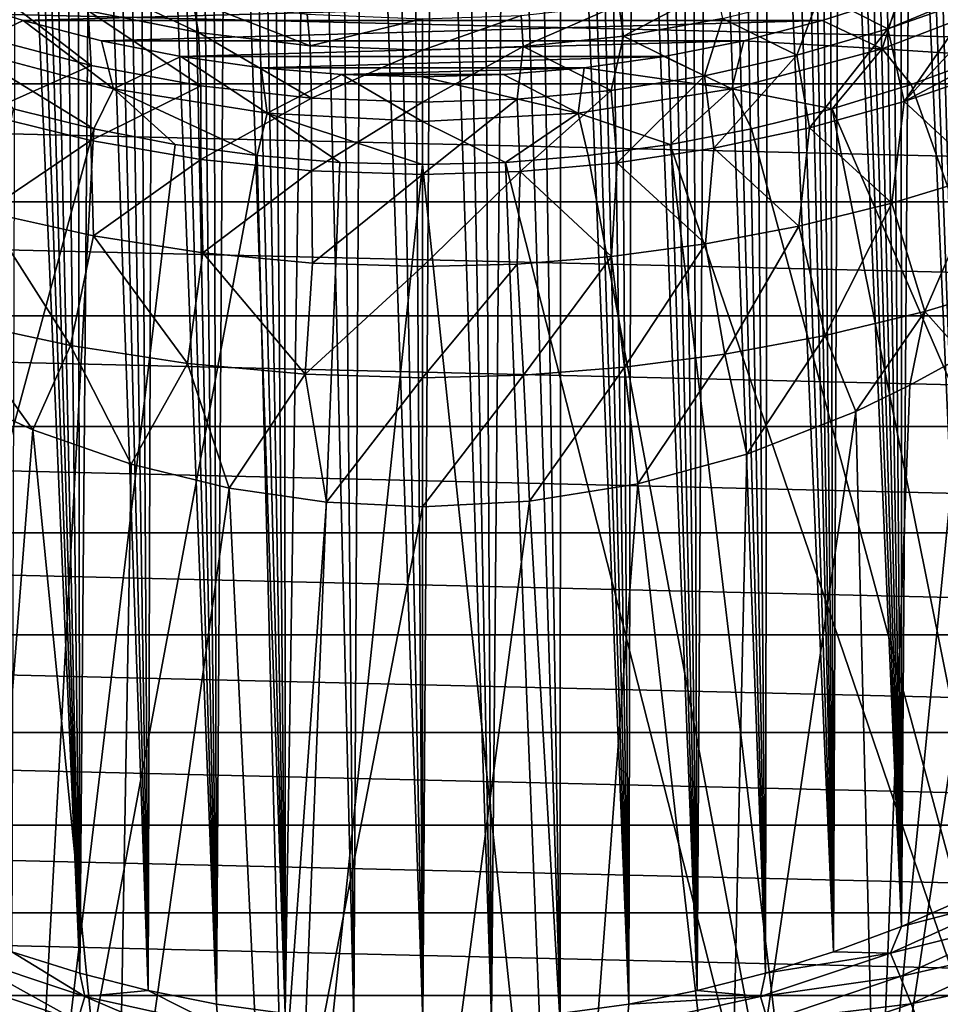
# Model space of a CAD drawing. Header units: metres. Extents: x -109 to 109, y -315 to 32.
# Tile 105 of 256: x -81 to -71, y -26 to -15. Entities that reach past the tile are written whole.
import ezdxf

# ---------------------------------------------------------------- set-up
doc = ezdxf.new("R2010")
doc.units = ezdxf.units.M
doc.layers.add('solid_K244242000C74_AAA', color=7, linetype='CONTINUOUS')

msp = doc.modelspace()

# ---------------------------------------------------------------- linework, layer by layer
at = {"layer": 'solid_K244242000C74_AAA'}
for points in [[(-76.499825, -26.060915, 72.49437), (-76.885284, -7.192336, 43.446877), (-77.149727, -7.220623, 43.504402)], [(-76.499825, -26.060915, 72.49437), (-76.62767, -7.178792, 43.419281), (-76.885284, -7.192336, 43.446877)], [(-76.499825, -26.060915, 72.49437), (-76.372528, -7.178788, 43.419273), (-76.62767, -7.178792, 43.419281)], [(-76.499825, -26.060915, 72.49437), (-75.749474, -26.040083, 72.491035), (-76.372528, -7.178788, 43.419273)], [(-75.749474, -26.040083, 72.491035), (-76.114922, -7.192319, 43.446842), (-76.372528, -7.178788, 43.419273)], [(-75.749474, -26.040083, 72.491035), (-75.850471, -7.220595, 43.504345), (-76.114922, -7.192319, 43.446842)], [(-77.250183, -26.040102, 72.491035), (-77.424118, -7.26533, 43.595291), (-77.710472, -7.328542, 43.723858)], [(-77.250183, -26.040102, 72.491035), (-77.149727, -7.220623, 43.504402), (-77.424118, -7.26533, 43.595291)], [(-77.250183, -26.040102, 72.491035), (-76.499825, -26.060915, 72.49437), (-77.149727, -7.220623, 43.504402)], [(-75.749474, -26.040083, 72.491035), (-75.57608, -7.265295, 43.595219), (-75.850471, -7.220595, 43.504345)], [(-75.749474, -26.040083, 72.491035), (-74.999443, -25.977449, 72.480888), (-75.57608, -7.265295, 43.595219)], [(-74.999443, -25.977449, 72.480888), (-75.289703, -7.328497, 43.72377), (-75.57608, -7.265295, 43.595219)], [(-78.000259, -25.977484, 72.480888), (-78.008881, -7.412884, 43.895241), (-78.161728, -7.463614, 43.998173)], [(-78.000259, -25.977484, 72.480888), (-77.710472, -7.328542, 43.723858), (-78.008881, -7.412884, 43.895241)], [(-78.000259, -25.977484, 72.480888), (-77.250183, -26.040102, 72.491035), (-77.710472, -7.328542, 43.723858)], [(-74.999443, -25.977449, 72.480888), (-74.991295, -7.41283, 43.89513), (-75.289703, -7.328497, 43.72377)], [(-74.999443, -25.977449, 72.480888), (-74.250511, -25.872911, 72.463966), (-74.991295, -7.41283, 43.89513)], [(-74.250511, -25.872911, 72.463966), (-74.838455, -7.463552, 43.998047), (-74.991295, -7.41283, 43.89513)], [(-78.000259, -25.977484, 72.480888), (-78.316971, -7.520115, 44.11285), (-78.474045, -7.582576, 44.239571)], [(-78.000259, -25.977484, 72.480888), (-78.161728, -7.463614, 43.998173), (-78.316971, -7.520115, 44.11285)], [(-74.250511, -25.872911, 72.463966), (-74.683212, -7.520044, 44.112705), (-74.838455, -7.463552, 43.998047)], [(-74.250511, -25.872911, 72.463966), (-74.526146, -7.582496, 44.23941), (-74.683212, -7.520044, 44.112705)], [(-78.000259, -25.977484, 72.480888), (-78.474045, -7.582576, 44.239571), (-78.632393, -7.651224, 44.378662)], [(-74.250511, -25.872911, 72.463966), (-74.367798, -7.651137, 44.378487), (-74.526146, -7.582496, 44.23941)], [(-78.749229, -25.872953, 72.463974), (-78.792198, -7.725924, 44.530025), (-78.953049, -7.807104, 44.694305)], [(-78.749229, -25.872953, 72.463974), (-78.632393, -7.651224, 44.378662), (-78.792198, -7.725924, 44.530025)], [(-78.749229, -25.872953, 72.463974), (-78.000259, -25.977484, 72.480888), (-78.632393, -7.651224, 44.378662)], [(-74.250511, -25.872911, 72.463966), (-74.207993, -7.72583, 44.529839), (-74.367798, -7.651137, 44.378487)], [(-74.250511, -25.872911, 72.463966), (-73.502701, -25.725929, 72.439949), (-74.207993, -7.72583, 44.529839)], [(-73.502701, -25.725929, 72.439949), (-74.047142, -7.807005, 44.694107), (-74.207993, -7.72583, 44.529839)], [(-78.749229, -25.872953, 72.463974), (-78.953049, -7.807104, 44.694305), (-79.114899, -7.894712, 44.871468)], [(-73.502701, -25.725929, 72.439949), (-73.885284, -7.894608, 44.871254), (-74.047142, -7.807005, 44.694107)], [(-78.749229, -25.872953, 72.463974), (-79.114899, -7.894712, 44.871468), (-79.277687, -7.988894, 45.061775)], [(-73.502701, -25.725929, 72.439949), (-73.722504, -7.988783, 45.061554), (-73.885284, -7.894608, 44.871254)], [(-78.749229, -25.872953, 72.463974), (-79.277687, -7.988894, 45.061775), (-79.441193, -8.089998, 45.26577)], [(-73.502701, -25.725929, 72.439949), (-73.55899, -8.089882, 45.265533), (-73.722504, -7.988783, 45.061554)], [(-79.497078, -25.725977, 72.439957), (-79.441193, -8.089998, 45.26577), (-79.605461, -8.197848, 45.483234)], [(-79.497078, -25.725977, 72.439957), (-78.749229, -25.872953, 72.463974), (-79.441193, -8.089998, 45.26577)], [(-73.502701, -25.725929, 72.439949), (-73.394714, -8.197726, 45.482986), (-73.55899, -8.089882, 45.265533)], [(-79.497078, -25.725977, 72.439957), (-79.605461, -8.197848, 45.483234), (-79.770363, -8.312894, 45.714874)], [(-73.502701, -25.725929, 72.439949), (-72.757027, -25.536171, 72.40876), (-73.394714, -8.197726, 45.482986)], [(-72.757027, -25.536171, 72.40876), (-73.229813, -8.312767, 45.714619), (-73.394714, -8.197726, 45.482986)], [(-79.497078, -25.725977, 72.439957), (-79.770363, -8.312894, 45.714874), (-79.935829, -8.435229, 45.960857)], [(-72.757027, -25.536171, 72.40876), (-73.064339, -8.435098, 45.96059), (-73.229813, -8.312767, 45.714619)], [(-79.497078, -25.725977, 72.439957), (-79.935829, -8.435229, 45.960857), (-80.101852, -8.564891, 46.221283)], [(-72.757027, -25.536171, 72.40876), (-72.898315, -8.564754, 46.221008), (-73.064339, -8.435098, 45.96059)], [(-80.24279, -25.536224, 72.408768), (-80.101852, -8.564891, 46.221283), (-80.268311, -8.702482, 46.497082)], [(-80.24279, -25.536224, 72.408768), (-79.497078, -25.725977, 72.439957), (-80.101852, -8.564891, 46.221283)], [(-72.757027, -25.536171, 72.40876), (-72.73185, -8.702342, 46.496799), (-72.898315, -8.564754, 46.221008)], [(-80.24279, -25.536224, 72.408768), (-80.268311, -8.702482, 46.497082), (-80.435219, -8.847782, 46.787956)], [(-72.757027, -25.536171, 72.40876), (-72.013756, -25.302849, 72.369995), (-72.73185, -8.702342, 46.496799)], [(-72.013756, -25.302849, 72.369995), (-72.564941, -8.847638, 46.78767), (-72.73185, -8.702342, 46.496799)], [(-80.24279, -25.536224, 72.408768), (-80.435219, -8.847782, 46.787956), (-80.602501, -9.001299, 47.094704)], [(-72.013756, -25.302849, 72.369995), (-72.397659, -9.001152, 47.09441), (-72.564941, -8.847638, 46.78767)], [(-80.24279, -25.536224, 72.408768), (-80.602501, -9.001299, 47.094704), (-80.71418, -9.108478, 47.308434)], [(-72.013756, -25.302849, 72.369995), (-72.285973, -9.108328, 47.308136), (-72.397659, -9.001152, 47.09441)], [(-80.24279, -25.536224, 72.408768), (-80.71418, -9.108478, 47.308434), (-80.826012, -9.219296, 47.529221)], [(-72.013756, -25.302849, 72.369995), (-72.174141, -9.219144, 47.528915), (-72.285973, -9.108328, 47.308136)], [(-80.24279, -25.536224, 72.408768), (-80.826012, -9.219296, 47.529221), (-80.937958, -9.333984, 47.757416)], [(-72.013756, -25.302849, 72.369995), (-72.062187, -9.333831, 47.757111), (-72.174141, -9.219144, 47.528915)], [(-80.986099, -25.302898, 72.370003), (-80.24279, -25.536224, 72.408768), (-80.937958, -9.333984, 47.757416)], [(-72.013756, -25.302849, 72.369995), (-71.950165, -9.452671, 47.993137), (-72.062187, -9.333831, 47.757111)], [(-72.013756, -25.302849, 72.369995), (-71.273697, -25.025198, 72.323257), (-71.950165, -9.452671, 47.993137)], [(-71.273697, -25.025198, 72.323257), (-71.838081, -9.575739, 48.237118), (-71.950165, -9.452671, 47.993137)], [(-71.273697, -25.025198, 72.323257), (-71.725906, -9.702785, 48.488693), (-71.838081, -9.575739, 48.237118)], [(-71.273697, -25.025198, 72.323257), (-71.613701, -9.834111, 48.748306), (-71.725906, -9.702785, 48.488693)], [(-71.273697, -25.025198, 72.323257), (-71.501518, -9.970052, 49.016457), (-71.613701, -9.834111, 48.748306)], [(-71.273697, -25.025198, 72.323257), (-71.389359, -10.11062, 49.293163), (-71.501518, -9.970052, 49.016457)], [(-71.273697, -25.025198, 72.323257), (-71.277191, -10.255587, 49.578102), (-71.389359, -10.11062, 49.293163)], [(-71.273697, -25.025198, 72.323257), (-71.1651, -10.405327, 49.871819), (-71.277191, -10.255587, 49.578102)], [(-71.273697, -25.025198, 72.323257), (-70.537712, -24.702486, 72.268303), (-71.1651, -10.405327, 49.871819)], [(-70.537712, -24.702486, 72.268303), (-71.053169, -10.560236, 50.174866), (-71.1651, -10.405327, 49.871819)], [(-70.537712, -24.702486, 72.268303), (-70.941376, -10.720232, 50.487144), (-71.053169, -10.560236, 50.174866)], [(-70.537712, -24.702486, 72.268303), (-70.829697, -10.885139, 50.808395), (-70.941376, -10.720232, 50.487144)], [(-104.631042, -14.502484, -83.82), (-48.368961, -14.502484, -83.82), (-49.090897, -15.824654, -83.82)], [(-104.631042, -14.502484, -83.82), (-49.090897, -15.824654, -83.82), (-103.909103, -15.824654, -83.82)], [(-71.421463, -15.224032, -5.485345), (-72.162079, -14.842893, -8.318835), (-71.120918, -14.50281, -7.942149)], [(-70.446632, -14.815431, -5.276435), (-71.421463, -15.224032, -5.485345), (-71.120918, -14.50281, -7.942149)], [(-81.330605, -14.691946, -8.151845), (-80.119278, -15.622746, -5.956974), (-81.296234, -15.312435, -5.589732)], [(-81.330605, -14.691946, -8.151845), (-80.15139, -15.023989, -8.520901), (-80.119278, -15.622746, -5.956974)], [(-80.23735, -14.645482, -11.126739), (-78.948029, -15.262971, -8.788184), (-80.15139, -15.023989, -8.520901)], [(-80.23735, -14.645482, -11.126739), (-79.008621, -14.904348, -11.394264), (-78.948029, -15.262971, -8.788184)], [(-74.307457, -15.301259, -8.830894), (-74.358116, -14.961293, -11.452969), (-73.303139, -14.772494, -11.257586)], [(-73.226051, -15.109593, -8.616124), (-74.307457, -15.301259, -8.830894), (-73.303139, -14.772494, -11.257586)], [(-71.483475, -15.439268, -73.162537), (-70.316765, -15.518793, -73.288864), (-69.897118, -14.830321, -73.162537)], [(-71.483475, -15.439268, -73.162537), (-69.897118, -14.830321, -73.162537), (-71.29789, -14.863521, -73.120003)], [(-70.446632, -14.815431, -5.276435), (-70.455124, -14.879436, -5.075254), (-71.421463, -15.224032, -5.485345)], [(-81.702209, -14.863488, -73.120003), (-80.860687, -15.131768, -73.120003), (-71.29789, -14.863521, -73.120003)], [(-81.516525, -15.439268, -73.162537), (-80.860687, -15.131768, -73.120003), (-81.702209, -14.863488, -73.120003)], [(-80.860687, -15.131768, -73.120003), (-72.139412, -15.131796, -73.120003), (-71.29789, -14.863521, -73.120003)], [(-79.008621, -14.904348, -11.394264), (-77.728065, -15.40711, -8.950097), (-78.948029, -15.262971, -8.788184)], [(-79.008621, -14.904348, -11.394264), (-77.759369, -15.060888, -11.556352), (-77.728065, -15.40711, -8.950097)], [(-72.414055, -15.510916, -5.823744), (-73.226051, -15.109593, -8.616124), (-72.162079, -14.842893, -8.318835)], [(-71.421463, -15.224032, -5.485345), (-72.414055, -15.510916, -5.823744), (-72.162079, -14.842893, -8.318835)], [(-71.483475, -15.439268, -73.162537), (-71.29789, -14.863521, -73.120003), (-72.139412, -15.131796, -73.120003)], [(-71.243546, -16.017426, -2.936807), (-71.421463, -15.224032, -5.485345), (-70.455124, -14.879436, -5.075254)], [(-71.243546, -16.017426, -2.936807), (-70.455124, -14.879436, -5.075254), (-70.446556, -15.162951, -4.174221)], [(-80.15139, -15.023989, -8.520901), (-78.923477, -15.845091, -6.222844), (-80.119278, -15.622746, -5.956974)], [(-80.15139, -15.023989, -8.520901), (-78.948029, -15.262971, -8.788184), (-78.923477, -15.845091, -6.222844)], [(-75.400879, -15.416716, -8.960795), (-75.425995, -15.075191, -11.571066), (-74.358116, -14.961293, -11.452969)], [(-74.307457, -15.301259, -8.830894), (-75.400879, -15.416716, -8.960795), (-74.358116, -14.961293, -11.452969)], [(-81.516525, -15.439268, -73.162537), (-79.875198, -15.87906, -73.162537), (-80.860687, -15.131768, -73.120003)], [(-80.860687, -15.131768, -73.120003), (-80.005066, -15.352563, -73.120003), (-72.139412, -15.131796, -73.120003)], [(-79.875198, -15.87906, -73.162537), (-80.005066, -15.352563, -73.120003), (-80.860687, -15.131768, -73.120003)], [(-80.005066, -15.352563, -73.120003), (-72.995033, -15.352585, -73.120003), (-72.139412, -15.131796, -73.120003)], [(-77.759369, -15.060888, -11.556352), (-76.5, -15.113304, -11.610658), (-77.728065, -15.40711, -8.950097)], [(-77.728065, -15.40711, -8.950097), (-76.5, -15.113304, -11.610658), (-76.5, -15.455313, -9.004325)], [(-76.5, -15.455313, -9.004325), (-76.5, -15.113304, -11.610658), (-75.425995, -15.075191, -11.571066)], [(-75.400879, -15.416716, -8.960795), (-76.5, -15.455313, -9.004325), (-75.425995, -15.075191, -11.571066)], [(-73.421967, -15.734764, -6.090323), (-74.307457, -15.301259, -8.830894), (-73.226051, -15.109593, -8.616124)], [(-72.414055, -15.510916, -5.823744), (-73.421967, -15.734764, -6.090323), (-73.226051, -15.109593, -8.616124)], [(-71.483475, -15.439268, -73.162537), (-72.139412, -15.131796, -73.120003), (-72.995033, -15.352585, -73.120003)], [(-78.948029, -15.262971, -8.788184), (-77.714828, -15.978776, -6.383862), (-78.923477, -15.845091, -6.222844)], [(-78.948029, -15.262971, -8.788184), (-77.728065, -15.40711, -8.950097), (-77.714828, -15.978776, -6.383862)], [(-72.276253, -16.304403, -3.289857), (-72.414055, -15.510916, -5.823744), (-71.421463, -15.224032, -5.485345)], [(-71.243546, -16.017426, -2.936807), (-72.276253, -16.304403, -3.289857), (-71.421463, -15.224032, -5.485345)], [(-70.32357, -15.526199, -2.994905), (-71.243546, -16.017426, -2.936807), (-70.446556, -15.162951, -4.174221)], [(-81.296234, -15.312435, -5.589732), (-80.119278, -15.622746, -5.956974), (-81.306709, -16.150692, -3.100439)], [(-80.005066, -15.352563, -73.120003), (-79.138397, -15.524976, -73.120003), (-72.995033, -15.352585, -73.120003)], [(-79.875198, -15.87906, -73.162537), (-79.138397, -15.524976, -73.120003), (-80.005066, -15.352563, -73.120003)], [(-79.138397, -15.524976, -73.120003), (-73.861702, -15.524992, -73.120003), (-72.995033, -15.352585, -73.120003)], [(-74.44146, -15.895016, -6.282645), (-75.400879, -15.416716, -8.960795), (-74.307457, -15.301259, -8.830894)], [(-73.421967, -15.734764, -6.090323), (-74.44146, -15.895016, -6.282645), (-74.307457, -15.301259, -8.830894)], [(-73.124802, -15.87906, -73.162537), (-72.995033, -15.352585, -73.120003), (-73.861702, -15.524992, -73.120003)], [(-73.124802, -15.87906, -73.162537), (-71.483475, -15.439268, -73.162537), (-72.995033, -15.352585, -73.120003)], [(-81.516525, -15.439268, -73.162537), (-80.969124, -16.096342, -73.288864), (-80.091133, -16.31469, -73.288864)], [(-81.516525, -15.439268, -73.162537), (-80.091133, -16.31469, -73.288864), (-79.875198, -15.87906, -73.162537)], [(-77.728065, -15.40711, -8.950097), (-76.5, -15.455313, -9.004325), (-77.714828, -15.978776, -6.383862)], [(-77.714828, -15.978776, -6.383862), (-76.5, -15.455313, -9.004325), (-76.5, -16.023417, -6.43777)], [(-76.5, -16.023417, -6.43777), (-76.5, -15.455313, -9.004325), (-75.400879, -15.416716, -8.960795)], [(-75.468918, -15.991272, -6.39887), (-76.5, -16.023417, -6.43777), (-75.400879, -15.416716, -8.960795)], [(-74.44146, -15.895016, -6.282645), (-75.468918, -15.991272, -6.39887), (-75.400879, -15.416716, -8.960795)], [(-73.124802, -15.87906, -73.162537), (-72.030884, -16.096346, -73.288864), (-71.483475, -15.439268, -73.162537)], [(-71.483475, -15.439268, -73.162537), (-72.030884, -16.096346, -73.288864), (-71.166, -15.830786, -73.288864)], [(-71.483475, -15.439268, -73.162537), (-71.166, -15.830786, -73.288864), (-70.316765, -15.518793, -73.288864)], [(-79.875198, -15.87906, -73.162537), (-78.196892, -16.144876, -73.162537), (-79.138397, -15.524976, -73.120003)], [(-79.138397, -15.524976, -73.120003), (-78.263824, -15.648487, -73.120003), (-73.861702, -15.524992, -73.120003)], [(-78.196892, -16.144876, -73.162537), (-78.263824, -15.648487, -73.120003), (-79.138397, -15.524976, -73.120003)], [(-78.263824, -15.648487, -73.120003), (-74.736267, -15.648499, -73.120003), (-73.861702, -15.524992, -73.120003)], [(-73.124802, -15.87906, -73.162537), (-73.861702, -15.524992, -73.120003), (-74.736267, -15.648499, -73.120003)], [(-73.321426, -16.5273, -3.568003), (-73.421967, -15.734764, -6.090323), (-72.414055, -15.510916, -5.823744)], [(-72.276253, -16.304403, -3.289857), (-73.321426, -16.5273, -3.568003), (-72.414055, -15.510916, -5.823744)], [(-70.32357, -15.526199, -2.994905), (-70.239967, -15.670241, -2.51987), (-71.243546, -16.017426, -2.936807)], [(-66.510643, -28.862324, -78.325066), (-70.316765, -15.518793, -73.288864), (-71.166, -15.830786, -73.288864)], [(-80.119278, -15.622746, -5.956974), (-80.12104, -16.440964, -3.460095), (-81.306709, -16.150692, -3.100439)], [(-80.119278, -15.622746, -5.956974), (-78.923477, -15.845091, -6.222844), (-80.12104, -16.440964, -3.460095)], [(-78.263824, -15.648487, -73.120003), (-77.383087, -15.722808, -73.120003), (-74.736267, -15.648499, -73.120003)], [(-78.196892, -16.144876, -73.162537), (-77.383087, -15.722808, -73.120003), (-78.263824, -15.648487, -73.120003)], [(-77.383087, -15.722808, -73.120003), (-75.617012, -15.722814, -73.120003), (-74.736267, -15.648499, -73.120003)], [(-74.803108, -16.144876, -73.162537), (-74.736267, -15.648499, -73.120003), (-75.617012, -15.722814, -73.120003)], [(-74.803108, -16.144876, -73.162537), (-73.124802, -15.87906, -73.162537), (-74.736267, -15.648499, -73.120003)], [(-70.374748, -16.820259, -0.232825), (-71.243546, -16.017426, -2.936807), (-70.239967, -15.670241, -2.51987)], [(-78.196892, -16.144876, -73.162537), (-76.5, -16.233807, -73.162537), (-77.383087, -15.722808, -73.120003)], [(-77.383087, -15.722808, -73.120003), (-76.500046, -15.747568, -73.120003), (-75.617012, -15.722814, -73.120003)], [(-76.5, -16.233807, -73.162537), (-76.500046, -15.747568, -73.120003), (-77.383087, -15.722808, -73.120003)], [(-74.803108, -16.144876, -73.162537), (-75.617012, -15.722814, -73.120003), (-76.500046, -15.747568, -73.120003)], [(-76.5, -16.233807, -73.162537), (-74.803108, -16.144876, -73.162537), (-76.500046, -15.747568, -73.120003)], [(-74.375824, -16.68627, -3.768698), (-74.44146, -15.895016, -6.282645), (-73.421967, -15.734764, -6.090323)], [(-73.321426, -16.5273, -3.568003), (-74.375824, -16.68627, -3.768698), (-73.421967, -15.734764, -6.090323)], [(-103.909103, -15.824654, -83.82), (-49.090897, -15.824654, -83.82), (-49.874958, -17.110952, -83.82)], [(-103.909103, -15.824654, -83.82), (-49.874958, -17.110952, -83.82), (-103.125038, -17.110952, -83.82)], [(-78.923477, -15.845091, -6.222844), (-78.921631, -16.64793, -3.720317), (-80.12104, -16.440964, -3.460095)], [(-79.875198, -15.87906, -73.162537), (-80.091133, -16.31469, -73.288864), (-79.202606, -16.485182, -73.288864)], [(-79.875198, -15.87906, -73.162537), (-79.202606, -16.485182, -73.288864), (-78.30616, -16.607321, -73.288864)], [(-79.875198, -15.87906, -73.162537), (-78.30616, -16.607321, -73.288864), (-78.196892, -16.144876, -73.162537)], [(-78.923477, -15.845091, -6.222844), (-77.714828, -15.978776, -6.383862), (-78.921631, -16.64793, -3.720317)], [(-75.436531, -16.781515, -3.890001), (-75.468918, -15.991272, -6.39887), (-74.44146, -15.895016, -6.282645)], [(-74.375824, -16.68627, -3.768698), (-75.436531, -16.781515, -3.890001), (-74.44146, -15.895016, -6.282645)], [(-74.803108, -16.144876, -73.162537), (-73.797401, -16.485184, -73.288864), (-73.124802, -15.87906, -73.162537)], [(-73.124802, -15.87906, -73.162537), (-73.797401, -16.485184, -73.288864), (-72.908875, -16.314692, -73.288864)], [(-73.124802, -15.87906, -73.162537), (-72.908875, -16.314692, -73.288864), (-72.030884, -16.096346, -73.288864)], [(-66.510643, -28.862324, -78.325066), (-71.166, -15.830786, -73.288864), (-72.030884, -16.096346, -73.288864)], [(-77.714828, -15.978776, -6.383862), (-77.712967, -16.77194, -3.877852), (-78.921631, -16.64793, -3.720317)], [(-77.714828, -15.978776, -6.383862), (-76.5, -16.023417, -6.43777), (-77.712967, -16.77194, -3.877852)], [(-76.5, -16.81328, -3.930569), (-76.5, -16.023417, -6.43777), (-75.468918, -15.991272, -6.39887)], [(-75.436531, -16.781515, -3.890001), (-76.5, -16.81328, -3.930569), (-75.468918, -15.991272, -6.39887)], [(-71.377975, -17.128117, -0.61378), (-72.276253, -16.304403, -3.289857), (-71.243546, -16.017426, -2.936807)], [(-70.374748, -16.820259, -0.232825), (-71.377975, -17.128117, -0.61378), (-71.243546, -16.017426, -2.936807)], [(-83.700592, -29.681179, -78.325066), (-80.091133, -16.31469, -73.288864), (-80.969124, -16.096342, -73.288864)], [(-77.712967, -16.77194, -3.877852), (-76.5, -16.023417, -6.43777), (-76.5, -16.81328, -3.930569)], [(-69.299423, -29.681183, -78.325066), (-72.030884, -16.096346, -73.288864), (-72.908875, -16.314692, -73.288864)], [(-69.299423, -29.681183, -78.325066), (-66.510643, -28.862324, -78.325066), (-72.030884, -16.096346, -73.288864)], [(-81.306709, -16.150692, -3.100439), (-80.12104, -16.440964, -3.460095), (-81.276794, -17.219954, -0.729353)], [(-78.196892, -16.144876, -73.162537), (-78.30616, -16.607321, -73.288864), (-77.404404, -16.680748, -73.288864)], [(-78.196892, -16.144876, -73.162537), (-77.404404, -16.680748, -73.288864), (-76.500008, -16.705248, -73.288864)], [(-78.196892, -16.144876, -73.162537), (-76.500008, -16.705248, -73.288864), (-76.5, -16.233807, -73.162537)], [(-76.5, -16.233807, -73.162537), (-76.500008, -16.705248, -73.288864), (-75.595604, -16.68075, -73.288864)], [(-76.5, -16.233807, -73.162537), (-75.595604, -16.68075, -73.288864), (-74.803108, -16.144876, -73.162537)], [(-74.803108, -16.144876, -73.162537), (-75.595604, -16.68075, -73.288864), (-74.693855, -16.607323, -73.288864)], [(-74.803108, -16.144876, -73.162537), (-74.693855, -16.607323, -73.288864), (-73.797401, -16.485184, -73.288864)], [(-83.700592, -29.681179, -78.325066), (-80.846611, -30.231241, -78.325066), (-80.091133, -16.31469, -73.288864)], [(-80.846611, -30.231241, -78.325066), (-79.202606, -16.485182, -73.288864), (-80.091133, -16.31469, -73.288864)], [(-69.299423, -29.681183, -78.325066), (-72.908875, -16.314692, -73.288864), (-73.797401, -16.485184, -73.288864)], [(-72.391357, -17.378315, -0.929834), (-73.321426, -16.5273, -3.568003), (-72.276253, -16.304403, -3.289857)], [(-71.377975, -17.128117, -0.61378), (-72.391357, -17.378315, -0.929834), (-72.276253, -16.304403, -3.289857)], [(-80.12104, -16.440964, -3.460095), (-80.092621, -17.483259, -1.064336), (-81.276794, -17.219954, -0.729353)], [(-80.12104, -16.440964, -3.460095), (-78.921631, -16.64793, -3.720317), (-80.092621, -17.483259, -1.064336)], [(-80.846611, -30.231241, -78.325066), (-78.30616, -16.607321, -73.288864), (-79.202606, -16.485182, -73.288864)], [(-72.153404, -30.231243, -78.325066), (-73.797401, -16.485184, -73.288864), (-74.693855, -16.607323, -73.288864)], [(-73.412254, -17.571783, -1.178415), (-74.375824, -16.68627, -3.768698), (-73.321426, -16.5273, -3.568003)], [(-72.153404, -30.231243, -78.325066), (-69.299423, -29.681183, -78.325066), (-73.797401, -16.485184, -73.288864)], [(-72.391357, -17.378315, -0.929834), (-73.412254, -17.571783, -1.178415), (-73.321426, -16.5273, -3.568003)], [(-80.846611, -30.231241, -78.325066), (-77.95327, -30.507523, -78.325066), (-78.30616, -16.607321, -73.288864)], [(-78.921631, -16.64793, -3.720317), (-78.89975, -17.670128, -1.306428), (-80.092621, -17.483259, -1.064336)], [(-78.921631, -16.64793, -3.720317), (-77.712967, -16.77194, -3.877852), (-78.89975, -17.670128, -1.306428)], [(-77.95327, -30.507523, -78.325066), (-77.404404, -16.680748, -73.288864), (-78.30616, -16.607321, -73.288864)], [(-72.153404, -30.231243, -78.325066), (-74.693855, -16.607323, -73.288864), (-75.595604, -16.68075, -73.288864)], [(-77.712967, -16.77194, -3.877852), (-77.701118, -17.781729, -1.452877), (-78.89975, -17.670128, -1.306428)], [(-77.95327, -30.507523, -78.325066), (-76.500008, -16.705248, -73.288864), (-77.404404, -16.680748, -73.288864)], [(-77.95327, -30.507523, -78.325066), (-75.046753, -30.507524, -78.325066), (-76.500008, -16.705248, -73.288864)], [(-77.712967, -16.77194, -3.877852), (-76.5, -16.81328, -3.930569), (-77.701118, -17.781729, -1.452877)], [(-75.046753, -30.507524, -78.325066), (-75.595604, -16.68075, -73.288864), (-76.500008, -16.705248, -73.288864)], [(-75.046753, -30.507524, -78.325066), (-72.153404, -30.231243, -78.325066), (-75.595604, -16.68075, -73.288864)], [(-74.438568, -17.709305, -1.357534), (-75.436531, -16.781515, -3.890001), (-74.375824, -16.68627, -3.768698)], [(-73.412254, -17.571783, -1.178415), (-74.438568, -17.709305, -1.357534), (-74.375824, -16.68627, -3.768698)], [(-77.701118, -17.781729, -1.452877), (-76.5, -16.81328, -3.930569), (-76.5, -17.81888, -1.501843)], [(-76.5, -17.81888, -1.501843), (-76.5, -16.81328, -3.930569), (-75.436531, -16.781515, -3.890001)], [(-75.468575, -17.791487, -1.465719), (-76.5, -17.81888, -1.501843), (-75.436531, -16.781515, -3.890001)], [(-74.438568, -17.709305, -1.357534), (-75.468575, -17.791487, -1.465719), (-75.436531, -16.781515, -3.890001)], [(-71.015907, -18.310417, 1.758527), (-71.377975, -17.128117, -0.61378), (-70.374748, -16.820259, -0.232825)], [(-69.934914, -17.985365, 2.156766), (-71.015907, -18.310417, 1.758527), (-70.374748, -16.820259, -0.232825)], [(-103.125038, -17.110952, -83.82), (-49.874958, -17.110952, -83.82), (-50.71907, -18.358145, -83.82)], [(-103.125038, -17.110952, -83.82), (-50.71907, -18.358145, -83.82), (-102.28093, -18.358145, -83.82)], [(-72.10498, -18.573198, 1.428044), (-72.391357, -17.378315, -0.929834), (-71.377975, -17.128117, -0.61378)], [(-71.015907, -18.310417, 1.758527), (-72.10498, -18.573198, 1.428044), (-71.377975, -17.128117, -0.61378)], [(-81.276794, -17.219954, -0.729353), (-80.343918, -18.682596, 1.28805), (-81.616028, -18.406242, 1.63879)], [(-81.276794, -17.219954, -0.729353), (-80.092621, -17.483259, -1.064336), (-80.343918, -18.682596, 1.28805)], [(-73.199554, -18.775484, 1.168115), (-73.412254, -17.571783, -1.178415), (-72.391357, -17.378315, -0.929834)], [(-72.10498, -18.573198, 1.428044), (-73.199554, -18.775484, 1.168115), (-72.391357, -17.378315, -0.929834)], [(-80.092621, -17.483259, -1.064336), (-79.065666, -18.877785, 1.034538), (-80.343918, -18.682596, 1.28805)], [(-80.092621, -17.483259, -1.064336), (-78.89975, -17.670128, -1.306428), (-79.065666, -18.877785, 1.034538)], [(-74.297806, -18.918734, 0.980791), (-74.438568, -17.709305, -1.357534), (-73.412254, -17.571783, -1.178415)], [(-73.199554, -18.775484, 1.168115), (-74.297806, -18.918734, 0.980791), (-73.412254, -17.571783, -1.178415)], [(-78.89975, -17.670128, -1.306428), (-77.783569, -18.99395, 0.881164), (-79.065666, -18.877785, 1.034538)], [(-78.89975, -17.670128, -1.306428), (-77.701118, -17.781729, -1.452877), (-77.783569, -18.99395, 0.881164)], [(-75.398521, -19.004122, 0.867644), (-75.468575, -17.791487, -1.465719), (-74.438568, -17.709305, -1.357534)], [(-74.297806, -18.918734, 0.980791), (-75.398521, -19.004122, 0.867644), (-74.438568, -17.709305, -1.357534)], [(-77.701118, -17.781729, -1.452877), (-76.5, -17.81888, -1.501843), (-77.783569, -18.99395, 0.881164)], [(-77.783569, -18.99395, 0.881164), (-76.5, -17.81888, -1.501843), (-76.5, -19.032547, 0.829884)], [(-76.5, -19.032547, 0.829884), (-76.5, -17.81888, -1.501843), (-75.468575, -17.791487, -1.465719)], [(-75.398521, -19.004122, 0.867644), (-76.5, -19.032547, 0.829884), (-75.468575, -17.791487, -1.465719)], [(-69.934914, -17.985365, 2.156766), (-70.588783, -18.789183, 2.798339), (-71.015907, -18.310417, 1.758527)], [(-102.28093, -18.358145, -83.82), (-50.71907, -18.358145, -83.82), (-51.622013, -19.564362, -83.82)], [(-102.28093, -18.358145, -83.82), (-51.622013, -19.564362, -83.82), (-101.377991, -19.564362, -83.82)], [(-71.015907, -18.310417, 1.758527), (-71.772491, -19.401625, 2.88948), (-72.10498, -18.573198, 1.428044)], [(-71.015907, -18.310417, 1.758527), (-71.179733, -19.114326, 2.846612), (-71.772491, -19.401625, 2.88948)], [(-71.015907, -18.310417, 1.758527), (-70.588783, -18.789183, 2.798339), (-71.179733, -19.114326, 2.846612)], [(-81.616028, -18.406242, 1.63879), (-80.7565, -19.603157, 2.919516), (-81.825676, -19.111637, 2.846349)], [(-81.616028, -18.406242, 1.63879), (-80.343918, -18.682596, 1.28805), (-80.7565, -19.603157, 2.919516)], [(-71.545815, -28.518265, 16.044147), (-70.588783, -18.789183, 2.798339), (-69.999466, -18.424017, 2.743874)], [(-69.991745, -27.990963, 16.413368), (-71.545815, -28.518265, 16.044147), (-69.999466, -18.424017, 2.743874)], [(-72.10498, -18.573198, 1.428044), (-72.961403, -19.866507, 2.958723), (-73.199554, -18.775484, 1.168115)], [(-72.10498, -18.573198, 1.428044), (-71.772491, -19.401625, 2.88948), (-72.961403, -19.866507, 2.958723)], [(-80.343918, -18.682596, 1.28805), (-79.683655, -19.977785, 2.975354), (-80.7565, -19.603157, 2.919516)], [(-80.343918, -18.682596, 1.28805), (-79.065666, -18.877785, 1.034538), (-79.683655, -19.977785, 2.975354)], [(-73.199554, -18.775484, 1.168115), (-74.150688, -20.191195, 3.007056), (-74.297806, -18.918734, 0.980791)], [(-73.199554, -18.775484, 1.168115), (-72.961403, -19.866507, 2.958723), (-74.150688, -20.191195, 3.007056)], [(-71.545815, -28.518265, 16.044147), (-71.179733, -19.114326, 2.846612), (-70.588783, -18.789183, 2.798339)], [(-79.065666, -18.877785, 1.034538), (-78.612762, -20.239723, 3.01433), (-79.683655, -19.977785, 2.975354)], [(-79.065666, -18.877785, 1.034538), (-77.783569, -18.99395, 0.881164), (-78.612762, -20.239723, 3.01433)], [(-74.297806, -18.918734, 0.980791), (-75.332428, -20.381382, 3.035271), (-75.398521, -19.004122, 0.867644)], [(-74.297806, -18.918734, 0.980791), (-74.150688, -20.191195, 3.007056), (-75.332428, -20.381382, 3.035271)], [(-77.783569, -18.99395, 0.881164), (-77.549919, -20.393312, 3.037108), (-78.612762, -20.239723, 3.01433)], [(-77.783569, -18.99395, 0.881164), (-76.5, -19.032547, 0.829884), (-77.549919, -20.393312, 3.037108)], [(-76.5, -19.032547, 0.829884), (-76.5, -20.443523, 3.044675), (-77.549919, -20.393312, 3.037108)], [(-75.398521, -19.004122, 0.867644), (-75.332428, -20.381382, 3.035271), (-76.5, -20.443523, 3.044675)], [(-75.398521, -19.004122, 0.867644), (-76.5, -20.443523, 3.044675), (-76.5, -19.032547, 0.829884)], [(-81.454185, -28.518265, 16.044147), (-81.825676, -19.111637, 2.846349), (-80.7565, -19.603157, 2.919516)], [(-71.545815, -28.518265, 16.044147), (-71.772491, -19.401625, 2.88948), (-71.179733, -19.114326, 2.846612)], [(-73.162186, -28.899717, 15.77705), (-72.961403, -19.866507, 2.958723), (-71.772491, -19.401625, 2.88948)], [(-71.545815, -28.518265, 16.044147), (-73.162186, -28.899717, 15.77705), (-71.772491, -19.401625, 2.88948)], [(-101.377991, -19.564362, -83.82), (-51.622013, -19.564362, -83.82), (-52.58112, -20.725933, -83.82)], [(-101.377991, -19.564362, -83.82), (-52.58112, -20.725933, -83.82), (-100.418877, -20.725933, -83.82)], [(-79.837814, -28.899717, 15.77705), (-81.454185, -28.518265, 16.044147), (-80.7565, -19.603157, 2.919516)], [(-79.837814, -28.899717, 15.77705), (-80.7565, -19.603157, 2.919516), (-79.683655, -19.977785, 2.975354)], [(-73.162186, -28.899717, 15.77705), (-74.150688, -20.191195, 3.007056), (-72.961403, -19.866507, 2.958723)], [(-79.837814, -28.899717, 15.77705), (-79.683655, -19.977785, 2.975354), (-78.612762, -20.239723, 3.01433)], [(-74.820534, -29.130526, 15.615437), (-75.332428, -20.381382, 3.035271), (-74.150688, -20.191195, 3.007056)], [(-73.162186, -28.899717, 15.77705), (-74.820534, -29.130526, 15.615437), (-74.150688, -20.191195, 3.007056)], [(-78.179466, -29.130526, 15.615437), (-79.837814, -28.899717, 15.77705), (-78.612762, -20.239723, 3.01433)], [(-78.179466, -29.130526, 15.615437), (-78.612762, -20.239723, 3.01433), (-77.549919, -20.393312, 3.037108)], [(-78.179466, -29.130526, 15.615437), (-77.549919, -20.393312, 3.037108), (-76.5, -20.443523, 3.044675)], [(-75.332428, -20.381382, 3.035271), (-76.5, -29.207785, 15.561338), (-76.5, -20.443523, 3.044675)], [(-74.820534, -29.130526, 15.615437), (-76.5, -29.207785, 15.561338), (-75.332428, -20.381382, 3.035271)], [(-78.179466, -29.130526, 15.615437), (-76.5, -20.443523, 3.044675), (-76.5, -29.207785, 15.561338)], [(-100.418877, -20.725933, -83.82), (-52.58112, -20.725933, -83.82), (-53.594254, -21.840445, -83.82)], [(-100.418877, -20.725933, -83.82), (-53.594254, -21.840445, -83.82), (-99.405746, -21.840445, -83.82)], [(-99.405746, -21.840445, -83.82), (-53.594254, -21.840445, -83.82), (-54.659698, -22.90588, -83.82)], [(-99.405746, -21.840445, -83.82), (-54.659698, -22.90588, -83.82), (-98.340302, -22.90588, -83.82)], [(-98.340302, -22.90588, -83.82), (-54.659698, -22.90588, -83.82), (-55.774109, -23.918919, -83.82)], [(-98.340302, -22.90588, -83.82), (-55.774109, -23.918919, -83.82), (-97.225891, -23.918919, -83.82)], [(-97.225891, -23.918919, -83.82), (-55.774109, -23.918919, -83.82), (-56.935543, -24.877913, -83.82)], [(-97.225891, -23.918919, -83.82), (-56.935543, -24.877913, -83.82), (-96.064461, -24.877913, -83.82)], [(-71.393051, -25.316462, 72.637901), (-70.030296, -24.701029, 72.538628), (-71.273697, -25.025198, 72.323257)], [(-69.897438, -24.942249, 72.795799), (-70.030296, -24.701029, 72.538628), (-71.393051, -25.316462, 72.637901)], [(-70.030296, -24.701029, 72.538628), (-70.537712, -24.702486, 72.268303), (-71.273697, -25.025198, 72.323257)], [(-96.064461, -24.877913, -83.82), (-56.935543, -24.877913, -83.82), (-58.141685, -25.780809, -83.82)], [(-96.064461, -24.877913, -83.82), (-58.141685, -25.780809, -83.82), (-94.858315, -25.780809, -83.82)], [(-71.285728, -25.574202, 72.890938), (-69.897438, -24.942249, 72.795799), (-71.393051, -25.316462, 72.637901)], [(-69.748199, -25.223785, 72.996895), (-69.897438, -24.942249, 72.795799), (-71.285728, -25.574202, 72.890938)], [(-71.393051, -25.316462, 72.637901), (-71.273697, -25.025198, 72.323257), (-72.013756, -25.302849, 72.369995)], [(-71.165657, -25.872599, 73.087189), (-69.748199, -25.223785, 72.996895), (-71.285728, -25.574202, 72.890938)], [(-69.587852, -25.535643, 73.134766), (-69.748199, -25.223785, 72.996895), (-71.165657, -25.872599, 73.087189)], [(-81.714272, -25.574202, 72.890938), (-80.268448, -26.060793, 72.961937), (-81.606949, -25.31646, 72.637901)], [(-81.606949, -25.31646, 72.637901), (-80.189514, -25.789936, 72.712173), (-80.986099, -25.302898, 72.370003)], [(-80.268448, -26.060793, 72.961937), (-80.189514, -25.789936, 72.712173), (-81.606949, -25.31646, 72.637901)], [(-80.189514, -25.789936, 72.712173), (-80.24279, -25.536224, 72.408768), (-80.986099, -25.302898, 72.370003)], [(-72.810486, -25.789936, 72.712173), (-71.393051, -25.316462, 72.637901), (-72.757027, -25.536171, 72.40876)], [(-71.285728, -25.574202, 72.890938), (-71.393051, -25.316462, 72.637901), (-72.810486, -25.789936, 72.712173)], [(-71.393051, -25.316462, 72.637901), (-72.013756, -25.302849, 72.369995), (-72.757027, -25.536171, 72.40876)], [(-81.834343, -25.872599, 73.087189), (-80.356483, -26.372541, 73.154381), (-81.714272, -25.574202, 72.890938)], [(-80.356483, -26.372541, 73.154381), (-80.268448, -26.060793, 72.961937), (-81.714272, -25.574202, 72.890938)], [(-80.189514, -25.789936, 72.712173), (-79.497078, -25.725977, 72.439957), (-80.24279, -25.536224, 72.408768)], [(-72.810486, -25.789936, 72.712173), (-72.757027, -25.536171, 72.40876), (-73.502701, -25.725929, 72.439949)], [(-72.731552, -26.060795, 72.961937), (-71.285728, -25.574202, 72.890938), (-72.810486, -25.789936, 72.712173)], [(-71.165657, -25.872599, 73.087189), (-71.285728, -25.574202, 72.890938), (-72.731552, -26.060795, 72.961937)], [(-71.037086, -26.201057, 73.219704), (-69.587852, -25.535643, 73.134766), (-71.165657, -25.872599, 73.087189)], [(-69.422096, -25.866751, 73.204529), (-69.587852, -25.535643, 73.134766), (-71.037086, -26.201057, 73.219704)], [(-94.858315, -25.780809, -83.82), (-58.141685, -25.780809, -83.82), (-59.388916, -26.624954, -83.82)], [(-94.858315, -25.780809, -83.82), (-59.388916, -26.624954, -83.82), (-93.611084, -26.624954, -83.82)], [(-80.268448, -26.060793, 72.961937), (-78.779175, -26.391573, 73.009087), (-80.189514, -25.789936, 72.712173)], [(-80.189514, -25.789936, 72.712173), (-78.730865, -26.111593, 72.761597), (-79.497078, -25.725977, 72.439957)], [(-78.779175, -26.391573, 73.009087), (-78.730865, -26.111593, 72.761597), (-80.189514, -25.789936, 72.712173)], [(-78.730865, -26.111593, 72.761597), (-78.749229, -25.872953, 72.463974), (-79.497078, -25.725977, 72.439957)], [(-74.269142, -26.111593, 72.761597), (-72.810486, -25.789936, 72.712173), (-74.250511, -25.872911, 72.463966)], [(-72.731552, -26.060795, 72.961937), (-72.810486, -25.789936, 72.712173), (-74.269142, -26.111593, 72.761597)], [(-72.810486, -25.789936, 72.712173), (-73.502701, -25.725929, 72.439949), (-74.250511, -25.872911, 72.463966)], [(-81.962914, -26.201057, 73.219704), (-80.450508, -26.714113, 73.282692), (-81.834343, -25.872599, 73.087189)], [(-80.450508, -26.714113, 73.282692), (-80.356483, -26.372541, 73.154381), (-81.834343, -25.872599, 73.087189)], [(-78.730865, -26.111593, 72.761597), (-78.000259, -25.977484, 72.480888), (-78.749229, -25.872953, 72.463974)], [(-74.269142, -26.111593, 72.761597), (-74.250511, -25.872911, 72.463966), (-74.999443, -25.977449, 72.480888)], [(-72.643517, -26.372541, 73.154381), (-71.165657, -25.872599, 73.087189), (-72.731552, -26.060795, 72.961937)], [(-71.037086, -26.201057, 73.219704), (-71.165657, -25.872599, 73.087189), (-72.643517, -26.372541, 73.154381)], [(-70.904587, -26.54792, 73.283768), (-69.422096, -25.866751, 73.204529), (-71.037086, -26.201057, 73.219704)], [(-69.256821, -26.205364, 73.203697), (-69.422096, -25.866751, 73.204529), (-70.904587, -26.54792, 73.283768)]]:
    msp.add_3dface(points, dxfattribs=at)

doc.saveas('drawing.dxf')
